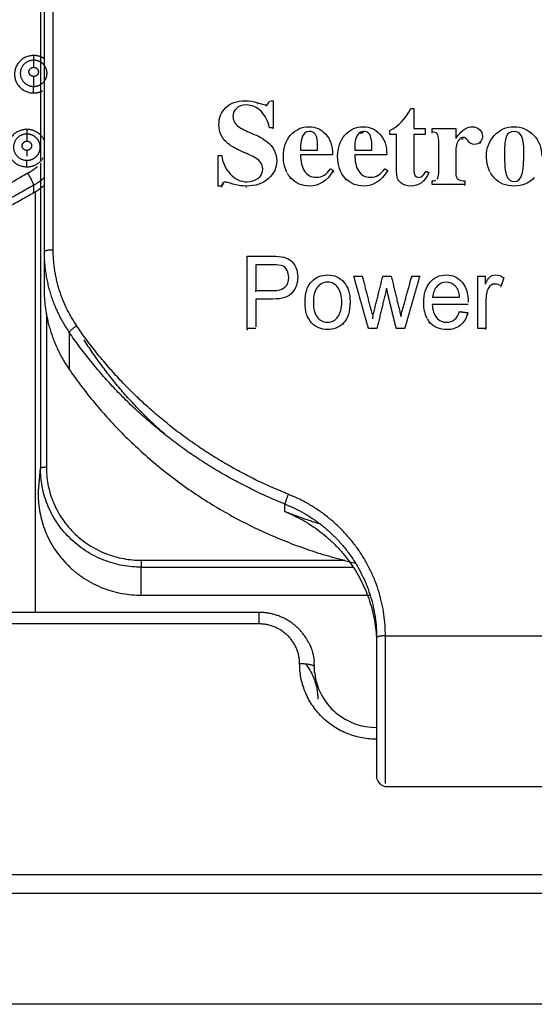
# Model space of a CAD drawing. Header units: millimetres. Extents: x 4946 to 6276, y -4769 to -3439.
# Tile 149 of 195: x 6046 to 6064, y -3782 to -3748. Entities that reach past the tile are written whole.
import ezdxf

# ---------------------------------------------------------------- set-up
doc = ezdxf.new("R2010")
doc.units = ezdxf.units.MM
doc.layers.add('ROXX_NEOmini_FIXTURE', color=7, linetype='Continuous', true_color=0x000000)
doc.dimstyles.get("Standard").update_dxf_attribs({"dimscale": 10, "dimtxt": 2.5, "dimasz": 3, "dimexe": 1, "dimexo": 0.5, "dimgap": 0.8, "dimtad": 1, "dimtoh": 1, "dimdec": 1, "dimzin": 1, "dimdsep": 46, "dimtxsty": 'Standard', "dimblk": 'OPEN90', "dimcen": 2.5, "dimadec": 1, "dimazin": 1, "dimtfac": 1, "dimtdec": 4, "dimtix": 1, "dimtofl": 0, "dimtmove": 1, "dimatfit": 3, "dimldrblk": 'OPEN90', "dimfxl": 1, "dimtolj": 1, "dimtzin": 1, "dimarcsym": 0})

# ---------------------------------------------------------------- blocks, each defined once
blk = doc.blocks.new('*D4')
at = {"layer": 'Defpoints', "color": 0}
for p in [(5752.196, -3663.256), (6119.696, -3663.256), (6119.696, -3885.816)]:
    blk.add_point(p, dxfattribs=at)
at = {"layer": 'ROXX_NEOmini_FIXTURE', "color": 0, "lineweight": -2}
for p, q in [((5752.196, -3669.257), (5752.196, -3888.817)), ((6119.696, -3669.257), (6119.696, -3888.817)), ((5758.197, -3885.816), (6113.695, -3885.816))]:
    blk.add_line(p, q, dxfattribs=at)
at = {"layer": 'ROXX_NEOmini_FIXTURE', "color": 0}
for points in [[(5758.197, -3884.816), (5758.197, -3886.817), (5752.196, -3885.816)], [(6113.695, -3886.817), (6113.695, -3884.816), (6119.696, -3885.816)]]:
    blk.add_solid(points, dxfattribs=at)
at = {"layer": 'ROXX_NEOmini_FIXTURE', "color": 0, "insert": (5935.946, -3878.915), "char_height": 9.0015, "attachment_point": 5}
blk.add_mtext('\\A1;367.5', dxfattribs=at)

msp = doc.modelspace()

# ---------------------------------------------------------------- linework, layer by layer
at = {"layer": 'ROXX_NEOmini_FIXTURE', "color": 18, "lineweight": -3, "true_color": 0x000000}
for points, degree in [([(6047.238, -3743.852), (6047.238, -3750.002), (6047.238, -3756.153)], 2), ([(6046.938, -3743.911), (6046.938, -3750.062), (6046.938, -3756.213)], 2), ([(6046.815, -3747.328), (6046.815, -3750.214), (6046.815, -3753.1)], 2), ([(6053.109, -3751.315), (6053.263, -3751.16), (6053.485, -3751.08), (6053.778, -3751.08)], 3), ([(6053.806, -3751.224), (6053.664, -3751.224), (6053.552, -3751.264), (6053.473, -3751.34)], 3), ([(6053.778, -3751.08), (6053.924, -3751.08), (6054.063, -3751.104), (6054.192, -3751.149)], 3), ([(6054.313, -3751.439), (6054.174, -3751.296), (6054.006, -3751.224), (6053.806, -3751.224)], 3), ([(6054.192, -3751.149), (6054.321, -3751.194), (6054.41, -3751.216), (6054.459, -3751.216)], 3), ([(6054.206, -3751.194), (6054.202, -3751.192), (6054.197, -3751.191), (6054.192, -3751.189)], 3), ([(6054.459, -3751.216), (6054.528, -3751.216), (6054.573, -3751.172), (6054.597, -3751.08)], 3), ([(6054.517, -3751.243), (6054.5, -3751.251), (6054.481, -3751.256), (6054.459, -3751.256)], 3), ([(6054.633, -3751.08), (6054.678, -3751.08), (6054.724, -3751.08)], 2), ([(6054.724, -3751.08), (6054.724, -3751.54), (6054.724, -3751.999)], 2), ([(6052.879, -3751.895), (6052.879, -3751.664), (6052.954, -3751.471), (6053.109, -3751.315)], 3), ([(6053.473, -3751.34), (6053.394, -3751.417), (6053.355, -3751.505), (6053.355, -3751.604)], 3), ([(6054.597, -3751.999), (6054.547, -3751.768), (6054.451, -3751.583), (6054.313, -3751.439)], 3), ([(6058.691, -3752.095), (6058.972, -3751.957), (6059.21, -3751.706), (6059.401, -3751.343)], 3), ([(6059.401, -3751.343), (6059.451, -3751.343), (6059.501, -3751.343)], 2), ([(6059.501, -3751.343), (6059.501, -3751.684), (6059.501, -3752.025)], 2), ([(6053.184, -3752.534), (6052.981, -3752.374), (6052.879, -3752.162), (6052.879, -3751.895)], 3), ([(6053.355, -3751.604), (6053.355, -3751.748), (6053.418, -3751.868), (6053.548, -3751.961)], 3), ([(6053.548, -3751.961), (6053.64, -3752.027), (6053.79, -3752.103), (6054.002, -3752.19)], 3), ([(6054.002, -3752.19), (6054.213, -3752.278), (6054.38, -3752.368), (6054.502, -3752.464)], 3), ([(6054.724, -3751.999), (6054.661, -3751.999), (6054.597, -3751.999)], 2), ([(6054.724, -3752.039), (6054.724, -3752.017), (6054.724, -3751.996)], 2), ([(6055.071, -3752.966), (6055.071, -3752.679), (6055.153, -3752.439), (6055.317, -3752.25)], 3), ([(6055.317, -3752.25), (6055.482, -3752.061), (6055.692, -3751.965), (6055.946, -3751.965)], 3), ([(6055.952, -3752.123), (6055.846, -3752.123), (6055.769, -3752.176), (6055.722, -3752.282)], 3), ([(6055.946, -3751.965), (6056.163, -3751.965), (6056.35, -3752.049), (6056.507, -3752.217)], 3), ([(6056.159, -3752.23), (6056.111, -3752.158), (6056.041, -3752.123), (6055.952, -3752.123)], 3), ([(6056.233, -3752.609), (6056.233, -3752.428), (6056.208, -3752.302), (6056.159, -3752.23)], 3), ([(6056.507, -3752.217), (6056.662, -3752.384), (6056.741, -3752.615), (6056.741, -3752.914)], 3), ([(6056.914, -3752.966), (6056.914, -3752.679), (6056.995, -3752.439), (6057.16, -3752.25)], 3), ([(6057.16, -3752.25), (6057.325, -3752.061), (6057.534, -3751.965), (6057.788, -3751.965)], 3), ([(6057.794, -3752.123), (6057.689, -3752.123), (6057.611, -3752.176), (6057.565, -3752.282)], 3), ([(6057.682, -3752.188), (6057.715, -3752.171), (6057.753, -3752.162), (6057.794, -3752.162)], 3), ([(6057.788, -3751.965), (6058.006, -3751.965), (6058.193, -3752.049), (6058.349, -3752.217)], 3), ([(6058.002, -3752.23), (6057.953, -3752.158), (6057.884, -3752.123), (6057.794, -3752.123)], 3), ([(6058.075, -3752.609), (6058.075, -3752.428), (6058.051, -3752.302), (6058.002, -3752.23)], 3), ([(6058.349, -3752.217), (6058.504, -3752.384), (6058.583, -3752.615), (6058.583, -3752.914)], 3), ([(6058.691, -3752.224), (6058.691, -3752.159), (6058.691, -3752.095)], 2), ([(6058.919, -3752.224), (6058.805, -3752.224), (6058.691, -3752.224)], 2), ([(6058.919, -3753.494), (6058.919, -3752.859), (6058.919, -3752.224)], 2), ([(6059.501, -3752.025), (6059.697, -3752.025), (6059.893, -3752.025)], 2), ([(6059.893, -3752.224), (6059.697, -3752.224), (6059.501, -3752.224)], 2), ([(6059.501, -3752.224), (6059.501, -3752.836), (6059.501, -3753.448)], 2), ([(6059.893, -3752.025), (6059.893, -3752.125), (6059.893, -3752.224)], 2), ([(6060.129, -3752.143), (6060.129, -3752.084), (6060.129, -3752.025)], 2), ([(6060.129, -3752.025), (6060.529, -3752.025), (6060.928, -3752.025)], 2), ([(6060.291, -3752.201), (6060.255, -3752.162), (6060.2, -3752.143), (6060.129, -3752.143)], 3), ([(6060.129, -3752.182), (6060.129, -3752.164), (6060.129, -3752.146)], 2), ([(6060.347, -3752.439), (6060.347, -3752.32), (6060.328, -3752.24), (6060.291, -3752.201)], 3), ([(6060.928, -3752.025), (6060.928, -3752.192), (6060.928, -3752.36)], 2), ([(6060.928, -3752.36), (6061.056, -3752.188), (6061.164, -3752.079), (6061.25, -3752.034)], 3), ([(6061.25, -3752.034), (6061.335, -3751.989), (6061.414, -3751.965), (6061.485, -3751.965)], 3), ([(6061.485, -3751.965), (6061.589, -3751.965), (6061.673, -3751.997), (6061.738, -3752.061)], 3), ([(6061.738, -3752.061), (6061.803, -3752.125), (6061.835, -3752.198), (6061.835, -3752.286)], 3), ([(6061.972, -3752.958), (6061.972, -3752.693), (6062.059, -3752.461), (6062.236, -3752.263)], 3), ([(6062.236, -3752.263), (6062.413, -3752.065), (6062.639, -3751.965), (6062.911, -3751.965)], 3), ([(6062.909, -3752.123), (6062.781, -3752.123), (6062.693, -3752.182), (6062.648, -3752.298)], 3), ([(6063.156, -3752.27), (6063.1, -3752.172), (6063.019, -3752.123), (6062.909, -3752.123)], 3), ([(6062.911, -3751.965), (6063.167, -3751.965), (6063.387, -3752.061), (6063.571, -3752.251)], 3), ([(6063.571, -3752.251), (6063.755, -3752.439), (6063.849, -3752.679), (6063.849, -3752.966)], 3), ([(6053.682, -3752.815), (6053.483, -3752.732), (6053.316, -3752.639), (6053.184, -3752.534)], 3), ([(6054.502, -3752.464), (6054.73, -3752.645), (6054.844, -3752.866), (6054.844, -3753.125)], 3), ([(6055.722, -3752.282), (6055.675, -3752.388), (6055.653, -3752.503), (6055.653, -3752.627)], 3), ([(6057.565, -3752.282), (6057.518, -3752.388), (6057.495, -3752.503), (6057.495, -3752.627)], 3), ([(6060.347, -3753.538), (6060.347, -3752.988), (6060.347, -3752.439)], 2), ([(6060.948, -3752.595), (6060.934, -3752.663), (6060.928, -3752.746), (6060.928, -3752.842)], 3), ([(6061.042, -3752.4), (6060.995, -3752.447), (6060.965, -3752.513), (6060.948, -3752.595)], 3), ([(6061.193, -3752.326), (6061.14, -3752.326), (6061.089, -3752.352), (6061.042, -3752.4)], 3), ([(6061.113, -3752.386), (6061.139, -3752.373), (6061.165, -3752.366), (6061.193, -3752.366)], 3), ([(6061.344, -3752.446), (6061.29, -3752.366), (6061.239, -3752.326), (6061.193, -3752.326)], 3), ([(6061.563, -3752.565), (6061.471, -3752.565), (6061.398, -3752.525), (6061.344, -3752.446)], 3), ([(6061.759, -3752.483), (6061.709, -3752.539), (6061.644, -3752.565), (6061.563, -3752.565)], 3), ([(6061.835, -3752.286), (6061.835, -3752.362), (6061.809, -3752.428), (6061.759, -3752.483)], 3), ([(6061.759, -3752.523), (6061.767, -3752.515), (6061.773, -3752.506), (6061.779, -3752.498)], 3), ([(6062.648, -3752.298), (6062.602, -3752.414), (6062.58, -3752.593), (6062.58, -3752.834)], 3), ([(6063.241, -3752.828), (6063.241, -3752.553), (6063.212, -3752.368), (6063.156, -3752.27)], 3), ([(6046.354, -3752.768), (6046.354, -3752.801), (6046.354, -3752.87), (6046.354, -3752.934), (6046.354, -3752.964)], 3), ([(6054.126, -3753.026), (6054.03, -3752.97), (6053.882, -3752.898), (6053.682, -3752.815)], 3), ([(6055.653, -3752.627), (6055.653, -3752.692), (6055.653, -3752.756)], 2), ([(6055.653, -3752.756), (6055.943, -3752.756), (6056.233, -3752.756)], 2), ([(6055.653, -3752.914), (6055.653, -3753.145), (6055.698, -3753.33), (6055.787, -3753.47)], 3), ([(6056.741, -3752.914), (6056.197, -3752.914), (6055.653, -3752.914)], 2), ([(6056.233, -3752.756), (6056.233, -3752.683), (6056.233, -3752.609)], 2), ([(6057.495, -3752.627), (6057.495, -3752.692), (6057.495, -3752.756)], 2), ([(6057.495, -3752.756), (6057.785, -3752.756), (6058.075, -3752.756)], 2), ([(6057.495, -3752.914), (6057.495, -3753.145), (6057.54, -3753.33), (6057.629, -3753.47)], 3), ([(6058.583, -3752.914), (6058.039, -3752.914), (6057.495, -3752.914)], 2), ([(6058.075, -3752.756), (6058.075, -3752.683), (6058.075, -3752.609)], 2), ([(6060.928, -3752.842), (6060.928, -3753.19), (6060.928, -3753.538)], 2), ([(6062.58, -3752.834), (6062.58, -3753.251), (6062.606, -3753.52), (6062.66, -3753.642)], 3), ([(6063.175, -3753.589), (6063.218, -3753.434), (6063.241, -3753.179), (6063.241, -3752.828)], 3), ([(6046.815, -3753.198), (6046.815, -3758.387), (6046.815, -3763.575)], 2), ([(6052.849, -3752.944), (6052.912, -3752.944), (6052.975, -3752.944)], 2), ([(6052.849, -3753.98), (6052.849, -3753.462), (6052.849, -3752.944)], 2), ([(6052.975, -3752.944), (6052.999, -3753.177), (6053.095, -3753.384), (6053.263, -3753.565)], 3), ([(6054.368, -3753.392), (6054.368, -3753.243), (6054.286, -3753.121), (6054.126, -3753.026)], 3), ([(6054.844, -3753.125), (6054.844, -3753.356), (6054.75, -3753.555), (6054.567, -3753.725)], 3), ([(6055.187, -3753.515), (6055.11, -3753.362), (6055.071, -3753.18), (6055.071, -3752.966)], 3), ([(6057.165, -3753.709), (6056.997, -3753.528), (6056.914, -3753.28), (6056.914, -3752.966)], 3), ([(6062.087, -3753.495), (6062.01, -3753.342), (6061.972, -3753.163), (6061.972, -3752.958)], 3), ([(6046.391, -3753.546), (6044.453, -3754.642), (6042.515, -3755.739)], 2), ([(6053.263, -3753.565), (6053.432, -3753.747), (6053.623, -3753.836), (6053.839, -3753.836)], 3), ([(6054.207, -3753.718), (6054.313, -3753.639), (6054.368, -3753.532), (6054.368, -3753.392)], 3), ([(6055.323, -3753.709), (6055.277, -3753.66), (6055.237, -3753.605), (6055.204, -3753.545)], 3), ([(6055.787, -3753.47), (6055.877, -3753.611), (6056.011, -3753.681), (6056.19, -3753.681)], 3), ([(6056.771, -3753.456), (6056.552, -3753.807), (6056.283, -3753.982), (6055.962, -3753.982)], 3), ([(6056.451, -3753.612), (6056.529, -3753.565), (6056.603, -3753.492), (6056.672, -3753.39)], 3), ([(6056.672, -3753.39), (6056.722, -3753.423), (6056.771, -3753.456)], 2), ([(6056.753, -3753.484), (6056.762, -3753.49), (6056.771, -3753.496)], 2), ([(6057.629, -3753.47), (6057.719, -3753.611), (6057.853, -3753.681), (6058.032, -3753.681)], 3), ([(6058.614, -3753.456), (6058.394, -3753.807), (6058.126, -3753.982), (6057.805, -3753.982)], 3), ([(6058.293, -3753.612), (6058.372, -3753.565), (6058.445, -3753.492), (6058.514, -3753.39)], 3), ([(6058.514, -3753.39), (6058.564, -3753.423), (6058.614, -3753.456)], 2), ([(6059.057, -3753.869), (6058.964, -3753.793), (6058.919, -3753.669), (6058.919, -3753.494)], 3), ([(6060.015, -3753.518), (6059.881, -3753.828), (6059.678, -3753.982), (6059.403, -3753.982)], 3), ([(6059.501, -3753.448), (6059.501, -3753.607), (6059.56, -3753.687), (6059.678, -3753.687)], 3), ([(6059.812, -3753.625), (6059.848, -3753.583), (6059.879, -3753.534), (6059.905, -3753.478)], 3), ([(6059.905, -3753.478), (6059.96, -3753.498), (6060.015, -3753.518)], 2), ([(6060.295, -3753.744), (6060.328, -3753.705), (6060.347, -3753.637), (6060.347, -3753.538)], 3), ([(6060.928, -3753.538), (6060.928, -3753.649), (6060.953, -3753.721), (6061.005, -3753.751)], 3), ([(6062.232, -3753.701), (6062.182, -3753.647), (6062.139, -3753.589), (6062.104, -3753.525)], 3), ([(6062.911, -3753.824), (6063.043, -3753.824), (6063.131, -3753.747), (6063.175, -3753.589)], 3), ([(6053.041, -3753.855), (6053.005, -3753.873), (6052.983, -3753.915), (6052.975, -3753.98)], 3), ([(6052.975, -3754.02), (6052.983, -3753.955), (6053.005, -3753.913), (6053.041, -3753.895)], 3), ([(6053.089, -3753.844), (6053.077, -3753.844), (6053.066, -3753.846), (6053.056, -3753.849)], 3), ([(6053.353, -3753.912), (6053.215, -3753.868), (6053.125, -3753.844), (6053.089, -3753.844)], 3), ([(6053.806, -3753.98), (6053.644, -3753.98), (6053.491, -3753.956), (6053.353, -3753.912)], 3), ([(6054.567, -3753.725), (6054.384, -3753.896), (6054.13, -3753.98), (6053.806, -3753.98)], 3), ([(6053.839, -3753.836), (6053.977, -3753.836), (6054.099, -3753.799), (6054.207, -3753.718)], 3), ([(6055.303, -3753.727), (6055.306, -3753.73), (6055.308, -3753.733), (6055.311, -3753.736)], 3), ([(6055.962, -3753.982), (6055.706, -3753.982), (6055.492, -3753.892), (6055.323, -3753.709)], 3), ([(6056.19, -3753.681), (6056.283, -3753.681), (6056.371, -3753.659), (6056.451, -3753.612)], 3), ([(6057.805, -3753.982), (6057.548, -3753.982), (6057.335, -3753.892), (6057.165, -3753.709)], 3), ([(6057.165, -3753.749), (6057.169, -3753.753), (6057.172, -3753.756), (6057.175, -3753.76)], 3), ([(6058.032, -3753.681), (6058.126, -3753.681), (6058.213, -3753.659), (6058.293, -3753.612)], 3), ([(6059.403, -3753.982), (6059.265, -3753.982), (6059.149, -3753.944), (6059.057, -3753.869)], 3), ([(6059.678, -3753.687), (6059.73, -3753.687), (6059.775, -3753.667), (6059.812, -3753.625)], 3), ([(6060.129, -3753.805), (6060.178, -3753.805), (6060.218, -3753.797), (6060.249, -3753.781)], 3), ([(6060.129, -3753.922), (6060.129, -3753.863), (6060.129, -3753.805)], 2), ([(6061.237, -3753.922), (6060.683, -3753.922), (6060.129, -3753.922)], 2), ([(6061.005, -3753.751), (6061.056, -3753.781), (6061.134, -3753.799), (6061.237, -3753.805)], 3), ([(6061.237, -3753.844), (6061.237, -3753.844), (6061.236, -3753.844), (6061.235, -3753.844)], 3), ([(6061.237, -3753.805), (6061.237, -3753.863), (6061.237, -3753.922)], 2), ([(6061.237, -3753.962), (6061.237, -3753.944), (6061.237, -3753.927)], 2), ([(6062.909, -3753.982), (6062.632, -3753.982), (6062.407, -3753.888), (6062.232, -3753.701)], 3), ([(6062.66, -3753.642), (6062.714, -3753.765), (6062.797, -3753.824), (6062.911, -3753.824)], 3), ([(6063.596, -3753.687), (6063.428, -3753.884), (6063.198, -3753.982), (6062.909, -3753.982)], 3), ([(6046.584, -3754.212), (6043.259, -3756.093), (6039.934, -3757.974)], 2), ([(6046.584, -3753.952), (6043.489, -3755.703), (6040.393, -3757.455)], 2), ([(6046.584, -3753.952), (6046.584, -3754.082), (6046.584, -3754.212)], 2), ([(6046.638, -3754.206), (6046.638, -3761.332), (6046.638, -3768.457)], 2), ([(6052.975, -3753.98), (6052.912, -3753.98), (6052.849, -3753.98)], 2), ([(6053.806, -3754.02), (6053.811, -3754.02), (6053.816, -3754.02), (6053.82, -3754.02)], 3), ([(6046.938, -3756.213), (6046.938, -3756.841), (6046.938, -3757.469)], 2), ([(6053.838, -3758.818), (6053.838, -3757.59), (6053.838, -3756.362)], 2), ([(6053.838, -3756.362), (6054.264, -3756.362), (6054.689, -3756.362)], 2), ([(6054.689, -3756.362), (6054.862, -3756.362), (6054.993, -3756.374), (6055.082, -3756.395)], 3), ([(6055.082, -3756.395), (6055.17, -3756.416), (6055.25, -3756.454), (6055.322, -3756.511)], 3), ([(6055.322, -3756.511), (6055.394, -3756.568), (6055.451, -3756.647), (6055.494, -3756.747)], 3), ([(6054.713, -3756.653), (6054.425, -3756.653), (6054.137, -3756.653)], 2), ([(6054.137, -3756.653), (6054.137, -3757.093), (6054.137, -3757.532)], 2), ([(6055.045, -3756.693), (6054.984, -3756.667), (6054.873, -3756.653), (6054.713, -3756.653)], 3), ([(6055.194, -3756.846), (6055.156, -3756.769), (6055.107, -3756.719), (6055.045, -3756.693)], 3), ([(6055.251, -3757.085), (6055.251, -3757.002), (6055.231, -3756.923), (6055.194, -3756.846)], 3), ([(6055.494, -3756.747), (6055.536, -3756.848), (6055.557, -3756.958), (6055.557, -3757.079)], 3), ([(6054.719, -3757.532), (6055.073, -3757.532), (6055.251, -3757.383), (6055.251, -3757.085)], 3), ([(6055.557, -3757.079), (6055.557, -3757.278), (6055.496, -3757.452), (6055.373, -3757.599)], 3), ([(6055.806, -3757.929), (6055.806, -3757.609), (6055.88, -3757.375), (6056.031, -3757.224)], 3), ([(6056.031, -3757.224), (6056.18, -3757.075), (6056.36, -3757), (6056.571, -3757)], 3), ([(6056.571, -3757.248), (6056.422, -3757.248), (6056.305, -3757.31), (6056.219, -3757.43)], 3), ([(6056.571, -3757), (6056.803, -3757), (6056.989, -3757.082), (6057.127, -3757.246)], 3), ([(6056.922, -3757.429), (6056.835, -3757.308), (6056.718, -3757.248), (6056.571, -3757.248)], 3), ([(6057.127, -3757.246), (6057.266, -3757.41), (6057.336, -3757.629), (6057.336, -3757.902)], 3), ([(6057.961, -3758.818), (6057.711, -3757.93), (6057.462, -3757.042)], 2), ([(6057.462, -3757.042), (6057.606, -3757.042), (6057.75, -3757.042)], 2), ([(6057.75, -3757.042), (6057.915, -3757.688), (6058.08, -3758.335)], 2), ([(6058.123, -3758.357), (6058.285, -3757.699), (6058.448, -3757.042)], 2), ([(6058.448, -3757.042), (6058.592, -3757.042), (6058.735, -3757.042)], 2), ([(6058.735, -3757.042), (6058.899, -3757.726), (6059.063, -3758.41)], 2), ([(6059.1, -3758.259), (6059.267, -3757.65), (6059.434, -3757.042)], 2), ([(6059.701, -3757.042), (6059.447, -3757.93), (6059.192, -3758.818)], 2), ([(6059.434, -3757.042), (6059.567, -3757.042), (6059.701, -3757.042)], 2), ([(6059.434, -3757.082), (6059.44, -3757.082), (6059.447, -3757.082)], 2), ([(6059.841, -3757.942), (6059.841, -3757.656), (6059.91, -3757.427), (6060.049, -3757.256)], 3), ([(6060.049, -3757.256), (6060.187, -3757.085), (6060.371, -3757), (6060.605, -3757)], 3), ([(6060.605, -3757.248), (6060.482, -3757.248), (6060.376, -3757.295), (6060.29, -3757.387)], 3), ([(6060.605, -3757), (6060.831, -3757), (6061.011, -3757.084), (6061.146, -3757.251)], 3), ([(6060.909, -3757.375), (6060.82, -3757.291), (6060.719, -3757.248), (6060.605, -3757.248)], 3), ([(6061.146, -3757.251), (6061.281, -3757.418), (6061.349, -3757.643), (6061.349, -3757.923)], 3), ([(6061.677, -3757.042), (6061.802, -3757.042), (6061.927, -3757.042)], 2), ([(6061.677, -3758.818), (6061.677, -3757.93), (6061.677, -3757.042)], 2), ([(6061.927, -3757.042), (6061.929, -3757.176), (6061.931, -3757.311)], 2), ([(6061.932, -3757.308), (6061.981, -3757.203), (6062.03, -3757.126), (6062.081, -3757.075)], 3), ([(6062.081, -3757.075), (6062.132, -3757.025), (6062.198, -3757), (6062.278, -3757)], 3), ([(6062.278, -3757), (6062.372, -3757), (6062.467, -3757.032), (6062.562, -3757.095)], 3), ([(6062.562, -3757.095), (6062.515, -3757.234), (6062.467, -3757.373)], 2), ([(6054.137, -3757.532), (6054.428, -3757.532), (6054.719, -3757.532)], 2), ([(6054.137, -3757.572), (6054.137, -3757.557), (6054.137, -3757.542)], 2), ([(6055.373, -3757.599), (6055.25, -3757.747), (6055.03, -3757.82), (6054.713, -3757.82)], 3), ([(6056.219, -3757.43), (6056.132, -3757.551), (6056.089, -3757.718), (6056.089, -3757.929)], 3), ([(6057.053, -3757.919), (6057.053, -3757.713), (6057.009, -3757.549), (6056.922, -3757.429)], 3), ([(6058.577, -3757.449), (6058.413, -3758.133), (6058.25, -3758.818)], 2), ([(6058.643, -3757.752), (6058.61, -3757.6), (6058.577, -3757.449)], 2), ([(6060.29, -3757.387), (6060.204, -3757.479), (6060.155, -3757.603), (6060.142, -3757.758)], 3), ([(6061.056, -3757.758), (6061.048, -3757.588), (6060.999, -3757.46), (6060.909, -3757.375)], 3), ([(6062.031, -3757.457), (6061.977, -3757.557), (6061.95, -3757.7), (6061.95, -3757.884)], 3), ([(6062.263, -3757.308), (6062.161, -3757.308), (6062.084, -3757.358), (6062.031, -3757.457)], 3), ([(6062.467, -3757.373), (6062.399, -3757.33), (6062.332, -3757.308), (6062.263, -3757.308)], 3), ([(6062.45, -3757.403), (6062.456, -3757.406), (6062.461, -3757.409), (6062.467, -3757.413)], 3), ([(6054.713, -3757.82), (6054.425, -3757.82), (6054.137, -3757.82)], 2), ([(6054.137, -3757.82), (6054.137, -3758.294), (6054.137, -3758.767)], 2), ([(6056.026, -3758.627), (6055.879, -3758.473), (6055.806, -3758.24), (6055.806, -3757.929)], 3), ([(6056.089, -3757.929), (6056.089, -3758.14), (6056.132, -3758.307), (6056.219, -3758.428)], 3), ([(6056.925, -3758.427), (6057.01, -3758.306), (6057.053, -3758.137), (6057.053, -3757.919)], 3), ([(6057.336, -3757.902), (6057.336, -3758.247), (6057.259, -3758.492), (6057.106, -3758.639)], 3), ([(6058.905, -3758.818), (6058.774, -3758.285), (6058.643, -3757.752)], 2), ([(6059.95, -3758.467), (6059.877, -3758.324), (6059.841, -3758.15), (6059.841, -3757.942)], 3), ([(6060.142, -3757.758), (6060.599, -3757.758), (6061.056, -3757.758)], 2), ([(6061.95, -3757.884), (6061.95, -3758.351), (6061.95, -3758.818)], 2), ([(6059.063, -3758.41), (6059.072, -3758.366), (6059.084, -3758.316), (6059.1, -3758.259)], 3), ([(6060.127, -3758.004), (6060.138, -3758.197), (6060.187, -3758.346), (6060.276, -3758.451)], 3), ([(6061.347, -3758.004), (6060.737, -3758.004), (6060.127, -3758.004)], 2), ([(6060.622, -3758.609), (6060.831, -3758.609), (6060.974, -3758.488), (6061.053, -3758.245)], 3), ([(6061.053, -3758.245), (6061.195, -3758.264), (6061.337, -3758.282)], 2), ([(6061.337, -3758.282), (6061.289, -3758.471), (6061.205, -3758.615), (6061.082, -3758.713)], 3), ([(6047.015, -3758.325), (6047.015, -3760.93), (6047.015, -3763.536)], 2), ([(6056.219, -3758.428), (6056.305, -3758.548), (6056.422, -3758.609), (6056.571, -3758.609)], 3), ([(6056.571, -3758.609), (6056.721, -3758.609), (6056.838, -3758.548), (6056.925, -3758.427)], 3), ([(6058.108, -3758.486), (6058.111, -3758.468), (6058.114, -3758.449)], 2), ([(6058.109, -3758.449), (6058.116, -3758.403), (6058.123, -3758.357)], 2), ([(6060.049, -3758.615), (6060.018, -3758.579), (6059.99, -3758.54), (6059.966, -3758.497)], 3), ([(6060.015, -3758.613), (6060.026, -3758.627), (6060.037, -3758.642), (6060.049, -3758.655)], 3), ([(6060.622, -3758.858), (6060.378, -3758.858), (6060.187, -3758.778), (6060.049, -3758.615)], 3), ([(6060.276, -3758.451), (6060.365, -3758.557), (6060.481, -3758.609), (6060.622, -3758.609)], 3), ([(6053.838, -3758.858), (6053.838, -3758.836), (6053.838, -3758.814)], 2), ([(6054.137, -3758.818), (6053.988, -3758.818), (6053.838, -3758.818)], 2), ([(6053.838, -3758.858), (6053.848, -3758.858), (6053.857, -3758.858)], 2), ([(6056.571, -3758.858), (6056.355, -3758.858), (6056.174, -3758.781), (6056.026, -3758.627)], 3), ([(6057.106, -3758.639), (6056.952, -3758.786), (6056.774, -3758.858), (6056.571, -3758.858)], 3), ([(6057.106, -3758.679), (6057.114, -3758.671), (6057.122, -3758.662), (6057.13, -3758.654)], 3), ([(6058.25, -3758.818), (6058.105, -3758.818), (6057.961, -3758.818)], 2), ([(6059.192, -3758.818), (6059.048, -3758.818), (6058.905, -3758.818)], 2), ([(6061.082, -3758.713), (6060.959, -3758.81), (6060.807, -3758.858), (6060.622, -3758.858)], 3), ([(6061.95, -3758.818), (6061.814, -3758.818), (6061.677, -3758.818)], 2), ([(6061.95, -3758.858), (6061.95, -3758.822), (6061.95, -3758.786)], 2), ([(6047.794, -3758.954), (6047.794, -3759.582), (6047.794, -3760.21)], 2), ([(6046.738, -3764.453), (6046.777, -3764.014), (6046.815, -3763.575)], 2), ([(6055.123, -3765.043), (6055.123, -3764.913), (6055.123, -3764.784)], 2), ([(6050.238, -3766.694), (6053.696, -3766.694), (6057.153, -3766.694)], 2), ([(6050.238, -3767.883), (6050.238, -3767.406), (6050.238, -3766.929)], 2), ([(6050.238, -3766.929), (6053.846, -3766.929), (6057.453, -3766.929)], 2), ([(6050.238, -3767.883), (6054.142, -3767.883), (6058.045, -3767.883)], 2), ([(6039.238, -3768.457), (6046.738, -3768.457), (6054.238, -3768.457)], 2), ([(6054.238, -3768.857), (6046.738, -3768.857), (6039.238, -3768.857)], 2), ([(6058.538, -3769.262), (6061.238, -3769.262), (6063.938, -3769.262)], 2), ([(6058.539, -3774.39), (6058.341, -3774.374), (6058.238, -3774.093), (6058.238, -3774.092)], 3), ([(6063.938, -3774.393), (6061.238, -3774.393), (6058.538, -3774.393)], 2), ([(6008.338, -3777.368), (6044.238, -3777.368), (6080.138, -3777.368)], 2), ([(6080.287, -3778.022), (6044.238, -3778.022), (6008.19, -3778.022)], 2), ([(6085.838, -3781.777), (6041.151, -3781.777), (5996.463, -3781.777)], 2)]:
    msp.add_open_spline(points, degree=degree, dxfattribs=at)
for points, weights, knots in [([(6046.584, -3749.544), (6045.934, -3749.544), (6045.934, -3750.181), (6045.934, -3750.818), (6046.584, -3750.818)], [1, 0.707106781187, 1, 0.707106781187, 1], [-2.042035, -2.042035, -2.042035, -1.021018, -1.021018, 0, 0, 0]), ([(6046.584, -3749.705), (6046.13, -3749.705), (6046.13, -3750.149), (6046.13, -3750.594), (6046.584, -3750.594)], [1, 0.707118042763, 1, 0.707118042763, 1], [-1.426374, -1.426374, -1.426374, -0.713187, -0.713187, 0, 0, 0]), ([(6046.584, -3750.594), (6046.772, -3750.594), (6046.905, -3750.464), (6047.038, -3750.334), (6047.038, -3750.15), (6047.038, -3749.965), (6046.905, -3749.835), (6046.772, -3749.705), (6046.584, -3749.705)], [1, 0.923876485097, 1, 0.923876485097, 1, 0.923876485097, 1, 0.923876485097, 1], [-1.426432, -1.426432, -1.426432, -1.069824, -1.069824, -0.713216, -0.713216, -0.356608, -0.356608, 0, 0, 0]), ([(6046.584, -3750.258), (6046.424, -3750.258), (6046.424, -3750.102), (6046.424, -3749.945), (6046.584, -3749.945)], [1, 0.707111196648, 1, 0.707111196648, 1], [0, 0, 0, 0.251452, 0.251452, 0.5029039, 0.5029039, 0.5029039]), ([(6046.584, -3749.945), (6046.651, -3749.945), (6046.697, -3749.991), (6046.744, -3750.037), (6046.744, -3750.102), (6046.744, -3750.167), (6046.697, -3750.213), (6046.651, -3750.258), (6046.584, -3750.258)], [1, 0.923878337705, 1, 0.923878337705, 1, 0.923878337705, 1, 0.923878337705, 1], [0, 0, 0, 0.125728, 0.125728, 0.2514559, 0.2514559, 0.3771839, 0.3771839, 0.5029119, 0.5029119, 0.5029119]), ([(6046.354, -3752.054), (6045.704, -3752.054), (6045.704, -3752.691), (6045.704, -3753.327), (6046.354, -3753.327)], [1, 0.707106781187, 1, 0.707106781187, 1], [-2.042035, -2.042035, -2.042035, -1.021018, -1.021018, 0, 0, 0]), ([(6046.354, -3752.214), (6045.9, -3752.214), (6045.9, -3752.659), (6045.9, -3753.103), (6046.354, -3753.104)], [1, 0.707142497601, 1, 0.707142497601, 1], [-1.426295, -1.426295, -1.426295, -0.713148, -0.713148, 0, 0, 0]), ([(6046.354, -3753.104), (6046.542, -3753.104), (6046.675, -3752.973), (6046.808, -3752.843), (6046.808, -3752.659), (6046.808, -3752.474), (6046.675, -3752.344), (6046.542, -3752.214), (6046.354, -3752.214)], [1, 0.923869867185, 1, 0.923869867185, 1, 0.923869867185, 1, 0.923869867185, 1], [-1.426479, -1.426479, -1.426479, -1.069859, -1.069859, -0.713239, -0.713239, -0.35662, -0.35662, 0, 0, 0]), ([(6046.354, -3752.768), (6046.287, -3752.768), (6046.24, -3752.722), (6046.194, -3752.676), (6046.194, -3752.611), (6046.194, -3752.546), (6046.24, -3752.5), (6046.287, -3752.454), (6046.354, -3752.454)], [1, 0.923879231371, 1, 0.923879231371, 1, 0.923879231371, 1, 0.923879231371, 1], [0, 0, 0, 0.1257402, 0.1257402, 0.2514804, 0.2514804, 0.3772206, 0.3772206, 0.5029608, 0.5029608, 0.5029608]), ([(6046.354, -3752.454), (6046.514, -3752.454), (6046.514, -3752.611), (6046.514, -3752.768), (6046.354, -3752.768)], [1, 0.707107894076, 1, 0.707107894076, 1], [0, 0, 0, 0.2514794, 0.2514794, 0.5029588, 0.5029588, 0.5029588])]:
    msp.add_rational_spline(points, weights, degree=2, knots=knots, dxfattribs=at)
for points, weights in [([(6046.938, -3749.647), (6046.777, -3749.544), (6046.584, -3749.544)], [0.862951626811, 0.890652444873, 1]), ([(6046.584, -3749.544), (6046.584, -3749.704), (6046.584, -3749.705)], [1, 0.774575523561, 1]), ([(6046.584, -3749.705), (6046.584, -3749.705), (6046.584, -3749.945)], [1, 0.774587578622, 1]), ([(6046.584, -3750.258), (6046.584, -3750.499), (6046.584, -3750.594)], [1, 0.774589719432, 1]), ([(6046.584, -3750.818), (6046.584, -3750.658), (6046.584, -3750.594)], [1, 0.774573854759, 1]), ([(6046.584, -3750.818), (6046.743, -3750.818), (6046.884, -3750.746)], [1, 0.908056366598, 0.873837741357]), ([(6046.935, -3752.406), (6046.756, -3752.054), (6046.354, -3752.054)], [0.876110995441, 0.796077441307, 1]), ([(6046.354, -3752.054), (6046.354, -3752.214), (6046.354, -3752.214)], [1, 0.774536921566, 1]), ([(6046.354, -3752.214), (6046.354, -3752.214), (6046.354, -3752.454)], [1, 0.77463006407, 1]), ([(6046.354, -3753.327), (6046.723, -3753.327), (6046.912, -3753.017)], [1, 0.809614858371, 0.866736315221]), ([(6046.354, -3753.327), (6046.354, -3753.167), (6046.354, -3753.104)], [1, 0.774535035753, 1]), ([(6046.71, -3753.32), (6046.562, -3753.449), (6046.391, -3753.546)], [0.957304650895, 0.973351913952, 1]), ([(6046.584, -3753.952), (6046.584, -3753.875), (6046.391, -3753.546)], [1, 0.707106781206, 1]), ([(6046.942, -3753.702), (6046.775, -3753.844), (6046.584, -3753.952)], [0.959560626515, 0.975183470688, 1]), ([(6046.938, -3753.965), (6046.773, -3754.105), (6046.584, -3754.212)], [0.959915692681, 0.975464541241, 1]), ([(6047.238, -3756.153), (6046.938, -3756.153), (6046.938, -3756.213)], [1, 0.707106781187, 1]), ([(6046.938, -3756.213), (6046.938, -3757.712), (6047.794, -3758.954)], [1, 0.956262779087, 1]), ([(6047.238, -3756.153), (6047.238, -3757.562), (6048.043, -3758.73)], [1, 0.956262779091, 1]), ([(6046.938, -3757.469), (6046.938, -3758.968), (6047.794, -3760.21)], [1, 0.956262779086, 1]), ([(6048.043, -3758.73), (6047.794, -3758.894), (6047.794, -3758.954)], [1, 0.707106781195, 1]), ([(6055.237, -3764.452), (6050.752, -3762.663), (6048.043, -3758.73)], [1, 0.956723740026, 1]), ([(6055.123, -3764.784), (6050.554, -3762.961), (6047.794, -3758.954)], [1, 0.956723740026, 1]), ([(6051.118, -3762.484), (6049.465, -3761.045), (6048.298, -3759.206)], [0.948397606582, 0.963773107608, 1]), ([(6047.794, -3760.21), (6051.343, -3765.363), (6057.519, -3766.789)], [1, 0.911167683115, 0.957244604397]), ([(6047.015, -3763.536), (6046.819, -3763.536), (6046.815, -3763.575)], [1, 0.713250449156, 1]), ([(6050.238, -3766.929), (6046.815, -3766.929), (6046.815, -3763.575)], [1, 0.707106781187, 1]), ([(6047.015, -3763.536), (6047.015, -3766.694), (6050.238, -3766.694)], [1, 0.707106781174, 1]), ([(6046.738, -3764.453), (6046.738, -3767.883), (6050.238, -3767.883)], [1, 0.707106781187, 1]), ([(6055.237, -3764.452), (6055.123, -3764.724), (6055.123, -3764.784)], [1, 0.707106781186, 1]), ([(6058.538, -3769.262), (6058.538, -3765.769), (6055.237, -3764.452)], [1, 0.829760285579, 1]), ([(6055.123, -3764.784), (6058.238, -3766.026), (6058.238, -3769.322)], [1, 0.829759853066, 1]), ([(6055.123, -3765.043), (6058.064, -3766.216), (6058.231, -3769.322)], [1, 0.837756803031, 0.984757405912]), ([(6056.334, -3765.472), (6055.72, -3765.281), (6055.123, -3765.043)], [0.986186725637, 0.992287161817, 1]), ([(6050.238, -3766.694), (6050.238, -3766.887), (6050.238, -3766.929)], [1, 0.713250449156, 1]), ([(6054.238, -3768.457), (6054.238, -3768.457), (6054.238, -3768.857)], [1, 0.774393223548, 1]), ([(6055.925, -3769.487), (6055.404, -3768.465), (6054.238, -3768.465)], [0.902482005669, 0.807969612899, 1]), ([(6055.623, -3770.214), (6055.623, -3768.857), (6054.238, -3768.857)], [1, 0.707106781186, 1]), ([(6058.538, -3769.262), (6058.238, -3769.262), (6058.238, -3769.322)], [1, 0.707113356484, 1]), ([(6056.123, -3770.312), (6056.113, -3770.214), (6055.623, -3770.214)], [1, 0.714472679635, 1]), ([(6058.238, -3772.777), (6055.623, -3772.777), (6055.623, -3770.214)], [1, 0.707106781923, 1]), ([(6055.83, -3770.223), (6056.238, -3770.749), (6056.238, -3771.41)], [0.857431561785, 0.877384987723, 1]), ([(6056.123, -3770.312), (6056.123, -3770.217), (6056.113, -3770.122)], [1, 0.998670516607, 1]), ([(6056.134, -3770.525), (6056.123, -3770.419), (6056.123, -3770.312)], [1, 0.998670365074, 1])]:
    msp.add_rational_spline(points, weights, degree=2, dxfattribs=at)
for points, knots in [([(6058.238, -3769.322), (6058.239, -3770.106), (6058.238, -3771.393), (6058.238, -3772.601), (6058.238, -3773.336), (6058.238, -3773.775), (6058.238, -3774.024), (6058.238, -3774.087), (6058.238, -3774.092)], [0, 0, 0, 0, 1.317071, 2.634142, 3.951213, 5.268284, 6.585354, 7.900035, 7.900035, 7.900035, 7.900035]), ([(6058.538, -3774.279), (6058.538, -3774.244), (6058.538, -3774.151), (6058.538, -3773.957), (6058.538, -3773.672), (6058.538, -3773.295), (6058.538, -3772.79), (6058.538, -3772.152), (6058.538, -3771.099), (6058.538, -3770.074), (6058.538, -3769.262)], [-6.724938, -6.724938, -6.724938, -6.724938, -5.976607, -5.136248, -4.360532, -3.584817, -2.868771, -2.093055, -1.37701, 0, 0, 0, 0]), ([(6055.923, -3769.481), (6055.979, -3769.592), (6056.025, -3769.709), (6056.058, -3769.83), (6056.084, -3769.926), (6056.103, -3770.023), (6056.113, -3770.122)], [4.8506841, 4.8506841, 4.8506841, 4.8506841, 5.2317802, 5.2317802, 5.2317802, 5.5332242, 5.5332242, 5.5332242, 5.5332242]), ([(6056.134, -3770.525), (6056.189, -3771.046), (6056.446, -3771.53), (6056.856, -3771.875), (6057.242, -3772.2), (6057.733, -3772.377), (6058.238, -3772.377)], [3.466015, 3.466015, 3.466015, 3.466015, 5.114346, 5.114346, 5.114346, 6.662876, 6.662876, 6.662876, 6.662876])]:
    msp.add_open_spline(points, degree=3, knots=knots, dxfattribs=at)

# ---------------------------------------------------------------- dimensions: what is measured, and where the dimension line sits
at = {"layer": 'ROXX_NEOmini_FIXTURE', "color": 5, "true_color": 0x0000ff}
dim = msp.add_linear_dim(base=(6119.696, -3885.816), p1=(5752.196, -3663.256), p2=(6119.696, -3663.256), dimstyle='Standard', override={"dimscale": 3.0005, "dimtxt": 3, "dimasz": 2, "dimexe": 1, "dimexo": 2, "dimgap": 0.8, "dimtad": 1, "dimtih": 0, "dimtoh": 0, "dimdec": 1, "dimlfac": 1, "dimzin": 1, "dimtxsty": 'Standard', "dimsah": 0, "dimcen": 2.5, "dimadec": 1, "dimazin": 1, "dimtix": 0, "dimtmove": 0, "dimtzin": 1}, dxfattribs=at)
dim.commit()
dim.dimension.update_dxf_attribs({"geometry": '*D4', "text_midpoint": (5935.946, -3878.915)})

doc.saveas('drawing.dxf')
